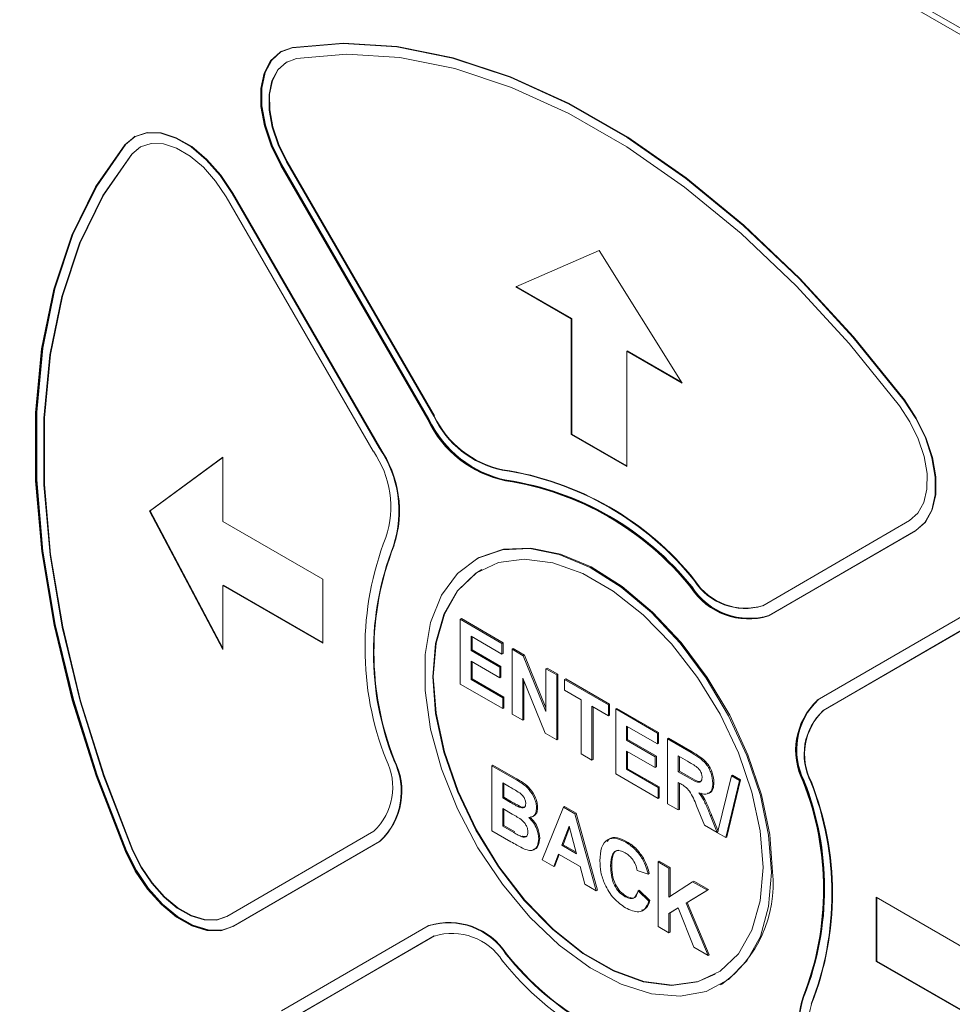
# Paper-space layout '3' of a CAD drawing. Header units: inches. Extents: x 1 to 109, y 1 to 85.
# Tile 21 of 44: x 82.81 to 83.99, y 26.57 to 27.82. Entities that reach past the tile are written whole.
import ezdxf

# ---------------------------------------------------------------- set-up
doc = ezdxf.new("R2010")
doc.units = ezdxf.units.IN
doc.header["$MEASUREMENT"] = 0

psp = doc.layouts.new('3')

# ---------------------------------------------------------------- linework, layer by layer
at = {"color": 7, "linetype": 'Continuous', "lineweight": 15, "ltscale": 5}
for p, q in [((82.5013, 28.6723), (84.5873, 27.4681)), ((82.5084, 28.6764), (84.5944, 27.4722)), ((83.1397, 27.7828), (83.139, 27.7824)), ((83.1541, 27.788), (83.1397, 27.7828)), ((82.9536, 27.6749), (82.9418, 27.6648)), ((82.9529, 27.6745), (82.9522, 27.6741)), ((82.9604, 27.6615), (82.95, 27.6526)), ((83.1465, 27.6423), (83.3338, 27.3183)), ((83.1472, 27.6427), (83.3346, 27.3187)), ((83.139, 27.6379), (83.3264, 27.314)), ((83.1405, 27.6387), (83.3278, 27.3148)), ((83.2644, 27.278), (83.0771, 27.602)), ((83.2651, 27.2785), (83.0778, 27.6024)), ((83.2569, 27.2737), (83.0696, 27.5977)), ((83.5443, 27.5296), (83.4382, 27.4831)), ((83.6504, 27.3606), (83.5443, 27.5296)), ((83.4382, 27.4831), (83.509, 27.4423)), ((83.439, 27.4834), (83.5097, 27.4427)), ((83.5097, 27.4427), (83.509, 27.4423)), ((83.509, 27.4423), (83.509, 27.2953)), ((83.5097, 27.4427), (83.5097, 27.2957)), ((83.5804, 27.4018), (83.5797, 27.4014)), ((83.5797, 27.2545), (83.5797, 27.4014)), ((83.5797, 27.4014), (83.6504, 27.3606)), ((83.5804, 27.4018), (83.6496, 27.3619)), ((83.5097, 27.2957), (83.509, 27.2953)), ((83.509, 27.2953), (83.5797, 27.2545)), ((83.5097, 27.2957), (83.5797, 27.2553)), ((83.0653, 27.2661), (82.972, 27.1975)), ((83.0653, 27.266), (82.9727, 27.1979)), ((83.0653, 27.1844), (83.0653, 27.2661)), ((82.9727, 27.1979), (82.972, 27.1975)), ((82.972, 27.1975), (83.0653, 27.0211)), ((82.9727, 27.1979), (83.0653, 27.0229)), ((83.1926, 27.111), (83.0653, 27.1844)), ((83.7528, 27.077), (83.9397, 27.1854)), ((83.7603, 27.064), (83.9472, 27.1724)), ((83.761, 27.0644), (83.9479, 27.1728)), ((83.3881, 27.1364), (83.3867, 27.1356)), ((83.066, 27.1032), (83.0653, 27.1028)), ((83.0653, 27.0211), (83.0653, 27.1028)), ((83.0653, 27.1028), (83.1926, 27.0293)), ((83.066, 27.1032), (83.1926, 27.0301)), ((83.1926, 27.0293), (83.1926, 27.111)), ((83.7602, 27.064), (83.7609, 27.0644)), ((83.7609, 27.0644), (83.761, 27.0644)), ((84.0092, 27.065), (83.8223, 26.9566)), ((83.3676, 27.0598), (83.369, 27.0606)), ((83.3676, 26.9772), (83.3676, 27.0598)), ((83.3676, 27.0598), (83.4207, 27.0291)), ((83.369, 27.0606), (83.4221, 27.0299)), ((84.0168, 27.052), (83.8298, 26.9437)), ((84.0171, 27.0522), (83.8305, 26.9441)), ((83.4207, 27.0153), (83.3813, 27.0381)), ((83.3813, 27.0381), (83.3813, 27.0201)), ((83.3827, 27.0373), (83.3827, 27.0209)), ((83.4207, 27.0291), (83.4221, 27.0299)), ((83.4207, 27.0291), (83.4207, 27.0153)), ((83.4221, 27.0299), (83.4221, 27.0161)), ((83.3813, 27.0201), (83.3827, 27.0209)), ((83.3813, 27.0201), (83.418, 26.9989)), ((83.3827, 27.0209), (83.4194, 26.9997)), ((83.4207, 27.0153), (83.4221, 27.0161)), ((83.4336, 27.0217), (83.435, 27.0225)), ((83.4336, 26.9391), (83.4336, 27.0217)), ((83.4336, 27.0217), (83.4479, 27.0134)), ((83.435, 27.0225), (83.4493, 27.0142)), ((83.4479, 27.0134), (83.4493, 27.0142)), ((83.4479, 27.0134), (83.4766, 26.9425)), ((83.4493, 27.0142), (83.4766, 26.9469)), ((83.418, 26.9851), (83.3813, 27.0063)), ((83.3813, 27.0063), (83.3813, 26.983)), ((83.3827, 27.0055), (83.3827, 26.9838)), ((83.418, 26.9989), (83.4194, 26.9997)), ((83.4194, 26.9997), (83.4194, 26.986)), ((83.418, 26.9989), (83.418, 26.9851)), ((83.4766, 26.9968), (83.4781, 26.9976)), ((83.4766, 26.9425), (83.4766, 26.9968)), ((83.4766, 26.9968), (83.4904, 26.9889)), ((83.4781, 26.9976), (83.4918, 26.9897)), ((83.4904, 26.9889), (83.4918, 26.9897)), ((83.4904, 26.9889), (83.4904, 26.9063)), ((83.4918, 26.9897), (83.4918, 26.9071)), ((83.4217, 26.946), (83.3676, 26.9772)), ((83.3813, 26.983), (83.3827, 26.9838)), ((83.3813, 26.983), (83.4217, 26.9597)), ((83.3827, 26.9838), (83.4231, 26.9606)), ((83.418, 26.9851), (83.4194, 26.986)), ((83.4756, 26.9148), (83.4473, 26.9846)), ((83.4473, 26.9846), (83.4473, 26.9312)), ((83.4487, 26.9811), (83.4487, 26.932)), ((83.5005, 26.983), (83.5019, 26.9839)), ((83.5005, 26.9693), (83.5005, 26.983)), ((83.5005, 26.983), (83.5564, 26.9508)), ((83.5019, 26.9839), (83.5578, 26.9516)), ((83.5216, 26.9571), (83.5005, 26.9693)), ((83.4217, 26.9597), (83.4231, 26.9606)), ((83.4217, 26.9597), (83.4217, 26.946)), ((83.4231, 26.9606), (83.4231, 26.9468)), ((83.5216, 26.8883), (83.5216, 26.9571)), ((83.5564, 26.937), (83.5353, 26.9492)), ((83.5353, 26.9492), (83.5353, 26.8804)), ((83.5564, 26.9508), (83.5578, 26.9516)), ((83.5564, 26.9508), (83.5564, 26.937)), ((83.5578, 26.9516), (83.5578, 26.9378)), ((83.4217, 26.946), (83.4231, 26.9468)), ((83.4473, 26.9312), (83.4336, 26.9391)), ((83.5367, 26.9484), (83.5367, 26.8812)), ((83.5564, 26.937), (83.5578, 26.9378)), ((83.5656, 26.9455), (83.567, 26.9463)), ((83.5656, 26.8629), (83.5656, 26.9455)), ((83.5656, 26.9455), (83.6187, 26.9148)), ((83.567, 26.9463), (83.6201, 26.9156)), ((83.4473, 26.9312), (83.4487, 26.932)), ((83.4904, 26.9063), (83.4756, 26.9148)), ((83.6187, 26.901), (83.5793, 26.9238)), ((83.5793, 26.9238), (83.5793, 26.9058)), ((83.5807, 26.923), (83.5807, 26.9066)), ((83.6187, 26.9148), (83.6201, 26.9156)), ((83.6187, 26.9148), (83.6187, 26.901)), ((83.6201, 26.9156), (83.6201, 26.9018)), ((83.4904, 26.9063), (83.4918, 26.9071)), ((83.5793, 26.9058), (83.5807, 26.9066)), ((83.5793, 26.9058), (83.616, 26.8846)), ((83.5807, 26.9066), (83.6174, 26.8854)), ((83.6187, 26.901), (83.6201, 26.9018)), ((83.6316, 26.9074), (83.633, 26.9082)), ((83.6316, 26.8248), (83.6316, 26.9074)), ((83.6316, 26.9074), (83.6616, 26.89)), ((83.633, 26.9082), (83.663, 26.8909)), ((83.5353, 26.8804), (83.5216, 26.8883)), ((83.616, 26.8708), (83.5793, 26.892)), ((83.5793, 26.892), (83.5793, 26.8687)), ((83.5807, 26.8912), (83.5807, 26.8695)), ((83.4079, 26.8731), (83.4093, 26.8739)), ((83.4093, 26.8739), (83.4381, 26.8573)), ((83.5353, 26.8804), (83.5367, 26.8812)), ((83.616, 26.8846), (83.6174, 26.8854)), ((83.616, 26.8846), (83.616, 26.8708)), ((83.6174, 26.8854), (83.6174, 26.8717)), ((83.657, 26.8789), (83.6453, 26.8857)), ((83.6453, 26.8857), (83.6453, 26.8656)), ((83.6467, 26.8849), (83.6467, 26.8664)), ((83.4079, 26.8731), (83.4367, 26.8565)), ((83.4079, 26.7905), (83.4079, 26.8731)), ((83.6196, 26.8317), (83.5656, 26.8629)), ((83.5793, 26.8687), (83.5807, 26.8695)), ((83.5793, 26.8687), (83.6196, 26.8454)), ((83.5807, 26.8695), (83.6211, 26.8463)), ((83.616, 26.8708), (83.6174, 26.8717)), ((83.6453, 26.8656), (83.6467, 26.8664)), ((83.6453, 26.8656), (83.6564, 26.8592)), ((83.6467, 26.8664), (83.6578, 26.86)), ((83.4304, 26.8463), (83.4217, 26.8514)), ((83.4217, 26.8514), (83.4217, 26.8323)), ((83.4231, 26.8506), (83.4231, 26.8331)), ((83.6484, 26.85), (83.6453, 26.8518)), ((83.6453, 26.8518), (83.6453, 26.8169)), ((83.6467, 26.851), (83.6467, 26.8177)), ((83.6893, 26.8512), (83.6907, 26.852)), ((83.6954, 26.7879), (83.7129, 26.8604)), ((83.7232, 26.8545), (83.7058, 26.7819)), ((83.7246, 26.8553), (83.7072, 26.7828)), ((83.7129, 26.8604), (83.7143, 26.8612)), ((83.7129, 26.8604), (83.7232, 26.8545)), ((83.7143, 26.8612), (83.7246, 26.8553)), ((83.7232, 26.8545), (83.7246, 26.8553)), ((83.6196, 26.8454), (83.6211, 26.8463)), ((83.6196, 26.8454), (83.6196, 26.8317)), ((83.6211, 26.8463), (83.6211, 26.8325)), ((83.4217, 26.8323), (83.4231, 26.8331)), ((83.4217, 26.8323), (83.4316, 26.8266)), ((83.4231, 26.8331), (83.433, 26.8274)), ((83.6196, 26.8317), (83.6211, 26.8325)), ((83.6453, 26.8169), (83.6316, 26.8248)), ((83.4339, 26.8115), (83.4217, 26.8186)), ((83.4217, 26.8186), (83.4217, 26.7963)), ((83.4231, 26.8178), (83.4231, 26.7972)), ((83.4426, 26.8205), (83.444, 26.8213)), ((83.4647, 26.8195), (83.4661, 26.8203)), ((83.4721, 26.7535), (83.4991, 26.8204)), ((83.4991, 26.8204), (83.5005, 26.8213)), ((83.4991, 26.8204), (83.5137, 26.812)), ((83.5005, 26.8213), (83.5151, 26.8128)), ((83.5137, 26.812), (83.5151, 26.8128)), ((83.5137, 26.812), (83.5408, 26.7138)), ((83.5151, 26.8128), (83.5422, 26.7146)), ((83.6453, 26.8169), (83.6467, 26.8177)), ((83.6787, 26.7976), (83.6686, 26.8222)), ((83.4595, 26.8081), (83.4613, 26.8091)), ((83.6861, 26.8096), (83.6876, 26.8105)), ((83.6861, 26.8096), (83.6948, 26.7883)), ((83.6876, 26.8105), (83.6959, 26.7899)), ((83.0705, 26.6813), (83.2574, 26.7897)), ((83.4321, 26.7765), (83.4079, 26.7905)), ((83.4217, 26.7963), (83.4231, 26.7972)), ((83.4217, 26.7963), (83.4357, 26.7882)), ((83.4231, 26.7972), (83.4371, 26.7891)), ((83.5064, 26.7961), (83.4971, 26.7719)), ((83.5069, 26.7944), (83.4985, 26.7727)), ((83.5158, 26.761), (83.5064, 26.7961)), ((83.6948, 26.7883), (83.6787, 26.7976)), ((83.6948, 26.7883), (83.6956, 26.7888)), ((83.7058, 26.7819), (83.6954, 26.7879)), ((83.078, 26.6683), (83.2649, 26.7767)), ((83.0787, 26.6687), (83.2656, 26.7771)), ((83.4461, 26.7827), (83.4475, 26.7836)), ((83.4675, 26.7801), (83.4689, 26.7809)), ((83.5785, 26.7757), (83.5799, 26.7765)), ((83.7058, 26.7819), (83.7072, 26.7828)), ((83.4971, 26.7719), (83.4985, 26.7727)), ((83.4971, 26.7719), (83.5158, 26.761)), ((83.4985, 26.7727), (83.5153, 26.763)), ((83.4867, 26.745), (83.4721, 26.7535)), ((83.4928, 26.7606), (83.4867, 26.745)), ((83.4937, 26.7601), (83.4881, 26.7458)), ((83.5202, 26.7447), (83.4928, 26.7606)), ((83.5996, 26.7545), (83.601, 26.7553)), ((83.6196, 26.7508), (83.6211, 26.7517)), ((83.6196, 26.6683), (83.6196, 26.7508)), ((83.6196, 26.7508), (83.6334, 26.7429)), ((83.6211, 26.7517), (83.6348, 26.7437)), ((83.4867, 26.745), (83.4881, 26.7458)), ((83.5262, 26.7222), (83.5202, 26.7447)), ((83.5591, 26.7455), (83.5606, 26.7463)), ((83.6068, 26.735), (83.5931, 26.7397)), ((83.6334, 26.7429), (83.6348, 26.7437)), ((83.6334, 26.7429), (83.6334, 26.7059)), ((83.6348, 26.7437), (83.6348, 26.7069)), ((83.6068, 26.735), (83.6082, 26.7358)), ((83.6334, 26.7059), (83.6635, 26.7255)), ((83.6635, 26.7255), (83.665, 26.7263)), ((83.6635, 26.7255), (83.6824, 26.7146)), ((83.665, 26.7263), (83.6839, 26.7154)), ((83.5408, 26.7138), (83.5262, 26.7222)), ((83.5408, 26.7138), (83.5422, 26.7146)), ((83.594, 26.7138), (83.5954, 26.7146)), ((83.594, 26.7138), (83.6077, 26.7006)), ((83.5954, 26.7146), (83.6091, 26.7014)), ((83.6824, 26.7146), (83.6553, 26.6984)), ((83.6839, 26.7154), (83.6567, 26.6992)), ((83.6824, 26.7146), (83.6839, 26.7154)), ((83.5775, 26.7064), (83.5789, 26.7072)), ((83.6077, 26.7006), (83.6091, 26.7014)), ((83.6553, 26.6984), (83.6567, 26.6992)), ((83.6553, 26.6984), (83.6834, 26.6315)), ((83.6567, 26.6992), (83.6848, 26.6323)), ((83.8974, 26.7057), (83.8974, 26.624)), ((84.0247, 26.6322), (83.8974, 26.7057)), ((83.8981, 26.7053), (83.8981, 26.6244)), ((83.6449, 26.6921), (83.6334, 26.6852)), ((83.6334, 26.6852), (83.6348, 26.686)), ((83.6449, 26.6921), (83.6348, 26.686)), ((83.6348, 26.686), (83.6348, 26.6612)), ((83.665, 26.6421), (83.6449, 26.6921)), ((83.6334, 26.6852), (83.6334, 26.6603)), ((83.0779, 26.6683), (83.0786, 26.6687)), ((83.0786, 26.6687), (83.0787, 26.6687)), ((83.3269, 26.6694), (83.14, 26.561)), ((83.3277, 26.6698), (83.327, 26.6694)), ((83.6334, 26.6603), (83.6196, 26.6683)), ((83.6334, 26.6603), (83.6348, 26.6612)), ((83.3344, 26.6564), (83.1475, 26.548)), ((83.3347, 26.6565), (83.1482, 26.5484)), ((83.6834, 26.6315), (83.665, 26.6421)), ((83.6834, 26.6315), (83.6848, 26.6323)), ((83.8981, 26.6244), (83.8974, 26.624)), ((83.8974, 26.624), (84.0247, 26.5506)), ((83.8981, 26.6244), (84.0254, 26.551)), ((83.6991, 26.5943), (83.7005, 26.5951))]:
    psp.add_line(p, q, dxfattribs=at)
at = {"color": 7, "linetype": 'Continuous', "lineweight": 15, "ltscale": 5, "flags": 128}
for points in [[(83.9325, 27.3387), (83.8676, 27.4192), (83.7991, 27.4936), (83.7279, 27.5613), (83.6547, 27.6213), (83.5803, 27.6732), (83.5054, 27.7163), (83.431, 27.7502), (83.3578, 27.7745), (83.2867, 27.7889), (83.2183, 27.7932), (83.1534, 27.7875)], [(83.9332, 27.3391), (83.8683, 27.4196), (83.7999, 27.494), (83.7286, 27.5617), (83.6554, 27.6218), (83.581, 27.6736), (83.5061, 27.7167), (83.4317, 27.7506), (83.3585, 27.7749), (83.2874, 27.7893), (83.219, 27.7936), (83.1541, 27.788)], [(83.9332, 27.3391), (83.8683, 27.4196), (83.7999, 27.494), (83.7286, 27.5617), (83.6554, 27.6218), (83.581, 27.6736), (83.5061, 27.7167), (83.4317, 27.7506), (83.3585, 27.7749), (83.2874, 27.7893), (83.219, 27.7936), (83.1541, 27.788)], [(83.1534, 27.7875), (83.1382, 27.7819), (83.1261, 27.771), (83.1178, 27.7553), (83.1136, 27.7356), (83.1137, 27.7128), (83.1182, 27.6881), (83.1268, 27.6627), (83.139, 27.6379)], [(83.1541, 27.788), (83.1389, 27.7823), (83.1269, 27.7714), (83.1185, 27.7557), (83.1143, 27.736), (83.1144, 27.7132), (83.1189, 27.6885), (83.1275, 27.6631), (83.1398, 27.6383)], [(83.1404, 27.7832), (83.1396, 27.7828), (83.1276, 27.7718), (83.1192, 27.7561), (83.115, 27.7364), (83.1151, 27.7136), (83.1196, 27.6889), (83.1282, 27.6636), (83.1405, 27.6387)], [(83.9268, 27.3318), (83.8628, 27.411), (83.7954, 27.4844), (83.7252, 27.551), (83.6531, 27.6102), (83.5797, 27.6613), (83.506, 27.7038), (83.4327, 27.7371), (83.3606, 27.7611), (83.2905, 27.7752), (83.2231, 27.7795), (83.1592, 27.7739)], [(83.1592, 27.7739), (83.1458, 27.769), (83.1352, 27.7594), (83.1278, 27.7456), (83.1241, 27.7282), (83.1242, 27.7082), (83.1282, 27.6864), (83.1357, 27.6641), (83.1465, 27.6423)], [(83.1472, 27.7698), (83.1465, 27.7694), (83.1359, 27.7598), (83.1285, 27.746), (83.1248, 27.7286), (83.125, 27.7086), (83.1289, 27.6868), (83.1364, 27.6645), (83.1472, 27.6427)], [(83.0771, 27.602), (83.0617, 27.625), (83.0441, 27.6451), (83.0249, 27.6613), (83.0052, 27.6727), (82.9861, 27.6789), (82.9683, 27.6795), (82.9528, 27.6744), (82.9404, 27.664)], [(83.0778, 27.6024), (83.0625, 27.6254), (83.0448, 27.6455), (83.0256, 27.6617), (83.006, 27.6731), (82.9868, 27.6793), (82.969, 27.6799), (82.9535, 27.6748), (82.9411, 27.6644)], [(83.0778, 27.6024), (83.0625, 27.6254), (83.0448, 27.6455), (83.0256, 27.6617), (83.006, 27.6731), (82.9868, 27.6793), (82.969, 27.6799), (82.9535, 27.6748), (82.9529, 27.6745)], [(82.9404, 27.664), (82.9032, 27.6105), (82.8729, 27.5489), (82.85, 27.48), (82.8345, 27.4043), (82.8268, 27.3228), (82.8269, 27.2363), (82.8348, 27.1459), (82.8504, 27.0524), (82.8735, 26.9568), (82.9039, 26.8603), (82.9412, 26.7639)], [(82.9411, 27.6644), (82.9039, 27.6109), (82.8736, 27.5494), (82.8507, 27.4804), (82.8352, 27.4047), (82.8275, 27.3232), (82.8276, 27.2368), (82.8355, 27.1463), (82.8511, 27.0528), (82.8742, 26.9572), (82.9046, 26.8607), (82.9419, 26.7643)], [(82.9418, 27.6648), (82.9046, 27.6113), (82.8743, 27.5498), (82.8514, 27.4808), (82.836, 27.4051), (82.8282, 27.3236), (82.8283, 27.2372), (82.8362, 27.1467), (82.8518, 27.0532), (82.8749, 26.9576), (82.9053, 26.8611), (82.9426, 26.7647)], [(83.0696, 27.5977), (83.0561, 27.6179), (83.0405, 27.6356), (83.0237, 27.6498), (83.0064, 27.6599), (82.9895, 27.6653), (82.9739, 27.6658), (82.9602, 27.6614), (82.9493, 27.6522)], [(82.9493, 27.6522), (82.9126, 27.5995), (82.8828, 27.5389), (82.8602, 27.4709), (82.845, 27.3964), (82.8374, 27.3161), (82.8375, 27.2309), (82.8453, 27.1417), (82.8606, 27.0496), (82.8834, 26.9555), (82.9133, 26.8604), (82.9501, 26.7654)], [(82.95, 27.6526), (82.9133, 27.5999), (82.8835, 27.5393), (82.8609, 27.4713), (82.8457, 27.3968), (82.8381, 27.3165), (82.8382, 27.2313), (82.846, 27.1422), (82.8613, 27.05), (82.8841, 26.9559), (82.914, 26.8608), (82.9508, 26.7658)], [(83.9472, 27.1724), (83.9594, 27.1831), (83.968, 27.1986), (83.9724, 27.2181), (83.9725, 27.2408), (83.9682, 27.2654), (83.9599, 27.2907), (83.9477, 27.3156), (83.9325, 27.3387)], [(83.9479, 27.1728), (83.9601, 27.1835), (83.9687, 27.199), (83.9731, 27.2185), (83.9732, 27.2412), (83.969, 27.2658), (83.9606, 27.2911), (83.9484, 27.316), (83.9332, 27.3391)], [(83.9479, 27.1728), (83.9601, 27.1835), (83.9687, 27.199), (83.9731, 27.2185), (83.9732, 27.2412), (83.969, 27.2658), (83.9606, 27.2911), (83.9484, 27.316), (83.9332, 27.3391)], [(83.9397, 27.1854), (83.9505, 27.1948), (83.958, 27.2084), (83.9619, 27.2256), (83.962, 27.2455), (83.9582, 27.2672), (83.9508, 27.2895), (83.9402, 27.3114), (83.9268, 27.3318)], [(83.7653, 26.7382), (83.7617, 26.7858), (83.7512, 26.836), (83.734, 26.8871), (83.7107, 26.9376), (83.6821, 26.9857), (83.649, 27.03), (83.6126, 27.069), (83.574, 27.1015), (83.5344, 27.1264), (83.4951, 27.1429), (83.4575, 27.1505), (83.4226, 27.149), (83.3916, 27.1384), (83.3881, 27.1364)], [(83.7639, 26.7374), (83.7603, 26.785), (83.7498, 26.8352), (83.7326, 26.8863), (83.7093, 26.9368), (83.6807, 26.9849), (83.6476, 27.0292), (83.6112, 27.0682), (83.5726, 27.1007), (83.533, 27.1256), (83.4937, 27.1421), (83.456, 27.1497), (83.4212, 27.1482), (83.3902, 27.1375), (83.3641, 27.1181), (83.3438, 27.0906), (83.3299, 27.0558), (83.3228, 27.0149), (83.3228, 26.9691), (83.3299, 26.92), (83.3438, 26.8692), (83.3641, 26.8182), (83.3902, 26.7687), (83.4212, 26.7223), (83.4561, 26.6805), (83.4937, 26.6446), (83.533, 26.6158), (83.5726, 26.595), (83.6112, 26.5829), (83.6476, 26.5798), (83.6807, 26.5859), (83.7093, 26.601), (83.7326, 26.6246), (83.7498, 26.6559), (83.7603, 26.6939), (83.7639, 26.7374)], [(83.7533, 26.7435), (83.7497, 26.7902), (83.7391, 26.8395), (83.7218, 26.8896), (83.6984, 26.9389), (83.6697, 26.9856), (83.6367, 27.0283), (83.6005, 27.0654), (83.5623, 27.0956), (83.5235, 27.1181), (83.4853, 27.1318), (83.4491, 27.1365), (83.4161, 27.132), (83.3874, 27.1184), (83.364, 27.0961), (83.3467, 27.066), (83.3361, 27.029), (83.3325, 26.9864), (83.3361, 26.9397), (83.3467, 26.8904), (83.364, 26.8403), (83.3874, 26.7911), (83.4161, 26.7443), (83.4491, 26.7016), (83.4853, 26.6645), (83.5235, 26.6343), (83.5623, 26.6119), (83.6005, 26.5981), (83.6367, 26.5934), (83.6697, 26.5979), (83.6984, 26.6116), (83.7218, 26.6338), (83.7391, 26.664), (83.7497, 26.701), (83.7533, 26.7435)], [(83.6923, 26.6077), (83.6704, 26.5983), (83.6374, 26.5938), (83.6012, 26.5985), (83.563, 26.6123), (83.5242, 26.6347), (83.486, 26.665), (83.4498, 26.702), (83.4168, 26.7447), (83.3881, 26.7915), (83.3648, 26.8407), (83.3474, 26.8909), (83.3368, 26.9401), (83.3332, 26.9868), (83.3368, 27.0294), (83.3474, 27.0664), (83.3647, 27.0965), (83.3881, 27.1188), (83.3949, 27.123)], [(82.9412, 26.7639), (82.9537, 26.7391), (82.9692, 26.7162), (82.987, 26.6963), (83.0062, 26.6804), (83.0258, 26.6692), (83.0449, 26.6633), (83.0626, 26.663), (83.078, 26.6683)], [(82.9419, 26.7643), (82.9544, 26.7395), (82.9699, 26.7166), (82.9877, 26.6967), (83.0069, 26.6808), (83.0265, 26.6696), (83.0456, 26.6637), (83.0633, 26.6634), (83.0787, 26.6687)], [(82.9426, 26.7647), (82.9551, 26.7399), (82.9706, 26.717), (82.9884, 26.6971), (83.0076, 26.6812), (83.0272, 26.67), (83.0464, 26.6641), (83.064, 26.6638), (83.0794, 26.6691)], [(82.9501, 26.7654), (82.9611, 26.7436), (82.9747, 26.7235), (82.9904, 26.7059), (83.0073, 26.6919), (83.0246, 26.6821), (83.0414, 26.6769), (83.057, 26.6766), (83.0705, 26.6813)], [(82.9508, 26.7658), (82.9618, 26.744), (82.9754, 26.7239), (82.9911, 26.7064), (83.008, 26.6923), (83.0253, 26.6825), (83.0421, 26.6773), (83.0577, 26.677), (83.0712, 26.6817)]]:
    psp.add_lwpolyline(points, dxfattribs=at)
at = {"color": 7, "linetype": 'Continuous', "lineweight": 15, "ltscale": 25}
for centre, radius, start, end in [((83.4542, 27.3747), 0.1416, 205.4152, 258.2132), ((83.4549, 27.3751), 0.1416, 205.4152, 258.2132), ((83.4556, 27.3755), 0.1416, 205.4152, 258.2132), ((83.4464, 27.3718), 0.1246, 205.4152, 258.2132), ((83.4471, 27.3722), 0.1246, 205.4152, 258.2132), ((83.1476, 27.1974), 0.1419, 341.924, 34.6277), ((83.1483, 27.1978), 0.1419, 341.924, 34.6277), ((83.1542, 27.2027), 0.1249, 341.924, 34.6277), ((83.3643, 26.8677), 0.3868, 38.638, 81.4716), ((83.3636, 26.8673), 0.3868, 38.638, 81.4716), ((83.37, 26.8672), 0.373, 38.638, 81.4716), ((83.3707, 26.8676), 0.373, 38.638, 81.4716), ((83.3714, 26.868), 0.373, 38.638, 81.4716), ((83.6344, 27.0229), 0.3881, 158.6828, 201.4213), ((83.6312, 27.0173), 0.3742, 158.6828, 201.4213), ((83.6319, 27.0177), 0.3742, 158.6828, 201.4213), ((83.7347, 27.1474), 0.0872, 212.7762, 287.0641), ((83.7354, 27.1478), 0.0872, 212.7762, 287.0641), ((83.7361, 27.1482), 0.0872, 212.7762, 287.0641), ((83.7302, 27.1503), 0.0767, 212.7762, 287.0641), ((83.7309, 27.1507), 0.0767, 212.7762, 287.0641), ((83.8822, 26.8928), 0.0875, 133.1537, 207.2678), ((83.8829, 26.8932), 0.0875, 133.1537, 207.2678), ((83.8836, 26.8936), 0.0875, 133.1537, 207.2678), ((83.8825, 26.8875), 0.077, 133.1537, 207.2678), ((83.8832, 26.8879), 0.077, 133.1537, 207.2678), ((83.2047, 26.8459), 0.077, 313.1537, 27.2678), ((83.205, 26.8405), 0.0875, 313.1537, 27.2678), ((83.2057, 26.8409), 0.0875, 313.1537, 27.2678), ((83.456, 26.7161), 0.3742, 338.6828, 21.4213), ((83.4567, 26.7165), 0.3742, 338.6828, 21.4213), ((83.4574, 26.7169), 0.3742, 338.6828, 21.4213), ((83.4528, 26.7105), 0.3881, 338.6828, 21.4213), ((83.4535, 26.7109), 0.3881, 338.6828, 21.4213), ((83.6098, 26.7224), 0.1563, 305.5012, 5.8116), ((83.3532, 26.5864), 0.0872, 32.7762, 107.0641), ((83.3525, 26.586), 0.0872, 32.7762, 107.0641), ((83.357, 26.583), 0.0767, 32.7762, 107.0641), ((83.7237, 26.8661), 0.3868, 218.638, 261.4716), ((83.7172, 26.8661), 0.373, 218.638, 261.4716), ((83.7179, 26.8665), 0.373, 218.638, 261.4716), ((83.9396, 26.536), 0.1419, 161.924, 214.6277), ((83.9403, 26.5364), 0.1419, 161.924, 214.6277), ((83.9338, 26.531), 0.1249, 161.924, 214.6277)]:
    psp.add_arc(centre, radius, start, end, dxfattribs=at)
at = {"color": 7, "linetype": 'Continuous', "lineweight": 15, "ltscale": 5}
for points, knots in [([(83.6616, 26.89), (83.6648, 26.8881), (83.6713, 26.8843), (83.6796, 26.8775), (83.6846, 26.8697), (83.6883, 26.8612), (83.6889, 26.8552), (83.6893, 26.8512)], [0, 0, 0, 0, 0.251138, 0.500538, 0.625743, 0.751054, 1, 1, 1, 1]), ([(83.663, 26.8909), (83.6662, 26.8889), (83.6727, 26.8851), (83.681, 26.8783), (83.686, 26.8705), (83.6898, 26.862), (83.6903, 26.856), (83.6907, 26.852)], [0, 0, 0, 0, 0.2511382, 0.5005379, 0.6257426, 0.7510544, 1, 1, 1, 1]), ([(83.6679, 26.8724), (83.6659, 26.8736), (83.6622, 26.8759), (83.6586, 26.878), (83.657, 26.8789)], [0, 0, 0, 0, 0.5599213, 1, 1, 1, 1]), ([(83.6756, 26.8584), (83.6755, 26.8598), (83.6753, 26.8626), (83.6727, 26.8682), (83.6697, 26.8708), (83.6679, 26.8724)], [0, 0, 0, 0, 0.281084, 0.561281, 1, 1, 1, 1]), ([(83.4367, 26.8565), (83.4433, 26.8528), (83.4531, 26.8474), (83.4616, 26.8334), (83.4644, 26.8252), (83.4646, 26.8214), (83.4647, 26.8195)], [0, 0, 0, 0, 0.4993503, 0.7486532, 0.8742819, 1, 1, 1, 1]), ([(83.4381, 26.8573), (83.4447, 26.8537), (83.4546, 26.8482), (83.463, 26.8342), (83.4658, 26.826), (83.466, 26.8222), (83.4661, 26.8203)], [0, 0, 0, 0, 0.49935, 0.748653, 0.874282, 1, 1, 1, 1]), ([(83.6686, 26.8222), (83.666, 26.8287), (83.6624, 26.8377), (83.6542, 26.8468), (83.6503, 26.8489), (83.6484, 26.85)], [0, 0, 0, 0, 0.560986, 0.779305, 1, 1, 1, 1]), ([(83.6564, 26.8592), (83.6604, 26.8567), (83.6655, 26.8536), (83.6714, 26.852), (83.6738, 26.8527), (83.6754, 26.855), (83.6755, 26.8572), (83.6756, 26.8584)], [0, 0, 0, 0, 0.500908, 0.625718, 0.750365, 0.875021, 1, 1, 1, 1]), ([(83.6578, 26.86), (83.6618, 26.8575), (83.6668, 26.8545), (83.6727, 26.8527), (83.6741, 26.8534), (83.6747, 26.8537)], [0, 0, 0, 0, 0.687728, 0.859088, 1, 1, 1, 1]), ([(83.6893, 26.8512), (83.6891, 26.8481), (83.6886, 26.842), (83.684, 26.8372), (83.6777, 26.8366), (83.6735, 26.8381), (83.6714, 26.8388)], [0, 0, 0, 0, 0.279943, 0.558974, 0.779184, 1, 1, 1, 1]), ([(83.6907, 26.852), (83.6905, 26.849), (83.69, 26.843), (83.6864, 26.8384), (83.6833, 26.8383), (83.6826, 26.8382)], [0, 0, 0, 0, 0.438061, 0.874694, 1, 1, 1, 1]), ([(83.4433, 26.8386), (83.4409, 26.8401), (83.4366, 26.8428), (83.4323, 26.8453), (83.4304, 26.8463)], [0, 0, 0, 0, 0.5599503, 1, 1, 1, 1]), ([(83.451, 26.8251), (83.4509, 26.8264), (83.4507, 26.8292), (83.4481, 26.8347), (83.4451, 26.8371), (83.4433, 26.8386)], [0, 0, 0, 0, 0.281071, 0.561092, 1, 1, 1, 1]), ([(83.6714, 26.8388), (83.6736, 26.8358), (83.6772, 26.8307), (83.6808, 26.8229), (83.6836, 26.8163), (83.6853, 26.8119), (83.6861, 26.8096)], [0, 0, 0, 0, 0.339561, 0.559573, 0.779778, 1, 1, 1, 1]), ([(83.6738, 26.8381), (83.6756, 26.8356), (83.6788, 26.831), (83.6822, 26.8237), (83.685, 26.8171), (83.6867, 26.8127), (83.6876, 26.8105)], [0, 0, 0, 0, 0.3019954, 0.534522, 0.7672517, 1, 1, 1, 1]), ([(83.4316, 26.8266), (83.4337, 26.8254), (83.4373, 26.8232), (83.441, 26.8213), (83.4426, 26.8205)], [0, 0, 0, 0, 0.560048, 1, 1, 1, 1]), ([(83.433, 26.8274), (83.4351, 26.8262), (83.4388, 26.8241), (83.4424, 26.8222), (83.444, 26.8213)], [0, 0, 0, 0, 0.560048, 1, 1, 1, 1]), ([(83.4426, 26.8205), (83.4438, 26.8201), (83.4462, 26.8192), (83.4491, 26.8197), (83.4508, 26.8219), (83.4509, 26.824), (83.451, 26.8251)], [0, 0, 0, 0, 0.2804943, 0.5599251, 0.7797517, 1, 1, 1, 1]), ([(83.4537, 26.7887), (83.4537, 26.79), (83.4535, 26.7925), (83.452, 26.7967), (83.4495, 26.8005), (83.4435, 26.8064), (83.4382, 26.8092), (83.4339, 26.8115)], [0, 0, 0, 0, 0.124948, 0.249715, 0.374439, 0.499416, 1, 1, 1, 1]), ([(83.444, 26.8213), (83.4452, 26.8208), (83.4476, 26.8199), (83.4494, 26.8206), (83.4503, 26.8209)], [0, 0, 0, 0, 0.523017, 1, 1, 1, 1]), ([(83.4647, 26.8195), (83.4646, 26.8175), (83.4643, 26.8135), (83.4613, 26.8084), (83.4574, 26.8076), (83.4551, 26.8072)], [0, 0, 0, 0, 0.280922, 0.561818, 1, 1, 1, 1]), ([(83.4661, 26.8203), (83.466, 26.8184), (83.4656, 26.8144), (83.4638, 26.8105), (83.4616, 26.8099), (83.4608, 26.8097)], [0, 0, 0, 0, 0.398567, 0.797098, 1, 1, 1, 1]), ([(83.4551, 26.8072), (83.457, 26.8051), (83.461, 26.8009), (83.4663, 26.791), (83.467, 26.7842), (83.4675, 26.7801)], [0, 0, 0, 0, 0.281048, 0.561618, 1, 1, 1, 1]), ([(83.4565, 26.808), (83.4584, 26.8059), (83.4624, 26.8017), (83.4677, 26.7918), (83.4685, 26.785), (83.4689, 26.7809)], [0, 0, 0, 0, 0.2810476, 0.5616185, 1, 1, 1, 1]), ([(83.4357, 26.7882), (83.4376, 26.7871), (83.4411, 26.7851), (83.4446, 26.7834), (83.4461, 26.7827)], [0, 0, 0, 0, 0.560184, 1, 1, 1, 1]), ([(83.4461, 26.7827), (83.4473, 26.7824), (83.4496, 26.7818), (83.4522, 26.783), (83.4536, 26.7855), (83.4537, 26.7876), (83.4537, 26.7887)], [0, 0, 0, 0, 0.280013, 0.559354, 0.779487, 1, 1, 1, 1]), ([(83.4494, 26.7671), (83.4462, 26.7688), (83.4404, 26.7718), (83.4347, 26.7751), (83.4321, 26.7765)], [0, 0, 0, 0, 0.559954, 1, 1, 1, 1]), ([(83.4475, 26.7836), (83.4487, 26.7832), (83.4507, 26.7826), (83.4521, 26.7834), (83.4526, 26.7837)], [0, 0, 0, 0, 0.611817, 1, 1, 1, 1]), ([(83.4675, 26.7801), (83.4671, 26.777), (83.4665, 26.771), (83.462, 26.7659), (83.4559, 26.7647), (83.4516, 26.7663), (83.4494, 26.7671)], [0, 0, 0, 0, 0.279789, 0.559453, 0.779461, 1, 1, 1, 1]), ([(83.4689, 26.7809), (83.4685, 26.7779), (83.4678, 26.772), (83.4642, 26.7671), (83.461, 26.7667), (83.4601, 26.7666)], [0, 0, 0, 0, 0.421376, 0.842565, 1, 1, 1, 1]), ([(83.5454, 26.7522), (83.5457, 26.7581), (83.5464, 26.7698), (83.5544, 26.7801), (83.5661, 26.7817), (83.5744, 26.7777), (83.5785, 26.7757)], [0, 0, 0, 0, 0.280688, 0.559622, 0.779535, 1, 1, 1, 1]), ([(83.5549, 26.7769), (83.5557, 26.778), (83.5584, 26.7821), (83.5678, 26.7822), (83.5759, 26.7784), (83.5799, 26.7765)], [0, 0, 0, 0, 0.157741, 0.578343, 1, 1, 1, 1]), ([(83.5785, 26.7757), (83.5829, 26.7728), (83.5907, 26.7676), (83.5969, 26.7585), (83.5996, 26.7545)], [0, 0, 0, 0, 0.559913, 1, 1, 1, 1]), ([(83.5799, 26.7765), (83.5843, 26.7736), (83.5921, 26.7684), (83.5983, 26.7593), (83.601, 26.7553)], [0, 0, 0, 0, 0.559913, 1, 1, 1, 1]), ([(83.5775, 26.7624), (83.5754, 26.7635), (83.5711, 26.7656), (83.5655, 26.765), (83.5597, 26.7596), (83.5594, 26.7513), (83.5591, 26.7455)], [0, 0, 0, 0, 0.18715, 0.37398, 0.560738, 1, 1, 1, 1]), ([(83.5692, 26.7655), (83.5685, 26.7654), (83.5659, 26.7654), (83.5612, 26.7601), (83.5608, 26.752), (83.5606, 26.7463)], [0, 0, 0, 0, 0.0978045, 0.3669523, 1, 1, 1, 1]), ([(83.5931, 26.7397), (83.5924, 26.7423), (83.5912, 26.7474), (83.587, 26.7543), (83.5822, 26.7594), (83.5791, 26.7614), (83.5775, 26.7624)], [0, 0, 0, 0, 0.27983, 0.559275, 0.7794932, 1, 1, 1, 1]), ([(83.578, 26.6923), (83.5729, 26.6959), (83.5627, 26.7031), (83.5515, 26.7209), (83.5461, 26.738), (83.5456, 26.7475), (83.5454, 26.7522)], [0, 0, 0, 0, 0.279571, 0.558708, 0.779053, 1, 1, 1, 1]), ([(83.5996, 26.7545), (83.6014, 26.7508), (83.6046, 26.7444), (83.6062, 26.7378), (83.6068, 26.735)], [0, 0, 0, 0, 0.55896, 1, 1, 1, 1]), ([(83.601, 26.7553), (83.6028, 26.7517), (83.6061, 26.7452), (83.6076, 26.7387), (83.6082, 26.7358)], [0, 0, 0, 0, 0.55896, 1, 1, 1, 1]), ([(83.5591, 26.7455), (83.5593, 26.7417), (83.5595, 26.7341), (83.5628, 26.722), (83.5697, 26.7117), (83.5749, 26.7082), (83.5775, 26.7064)], [0, 0, 0, 0, 0.281346, 0.560537, 0.780083, 1, 1, 1, 1]), ([(83.5606, 26.7463), (83.5607, 26.7425), (83.5609, 26.7349), (83.5642, 26.7228), (83.5712, 26.7126), (83.5763, 26.709), (83.5789, 26.7072)], [0, 0, 0, 0, 0.281346, 0.560537, 0.780083, 1, 1, 1, 1]), ([(83.5775, 26.7064), (83.5797, 26.7054), (83.5842, 26.7033), (83.591, 26.7051), (83.5929, 26.7105), (83.594, 26.7138)], [0, 0, 0, 0, 0.280473, 0.560455, 1, 1, 1, 1]), ([(83.6077, 26.7006), (83.6065, 26.6972), (83.6039, 26.6905), (83.5938, 26.6851), (83.584, 26.6896), (83.578, 26.6923)], [0, 0, 0, 0, 0.281276, 0.561399, 1, 1, 1, 1]), ([(83.5789, 26.7072), (83.5811, 26.7062), (83.5855, 26.7042), (83.5905, 26.7049), (83.5917, 26.7075), (83.592, 26.7083)], [0, 0, 0, 0, 0.420822, 0.840906, 1, 1, 1, 1]), ([(83.6091, 26.7014), (83.6079, 26.6979), (83.6058, 26.6917), (83.6006, 26.6898), (83.5984, 26.6891)], [0, 0, 0, 0, 0.569212, 1, 1, 1, 1])]:
    psp.add_open_spline(points, degree=3, knots=knots, dxfattribs=at)

doc.saveas('drawing.dxf')
